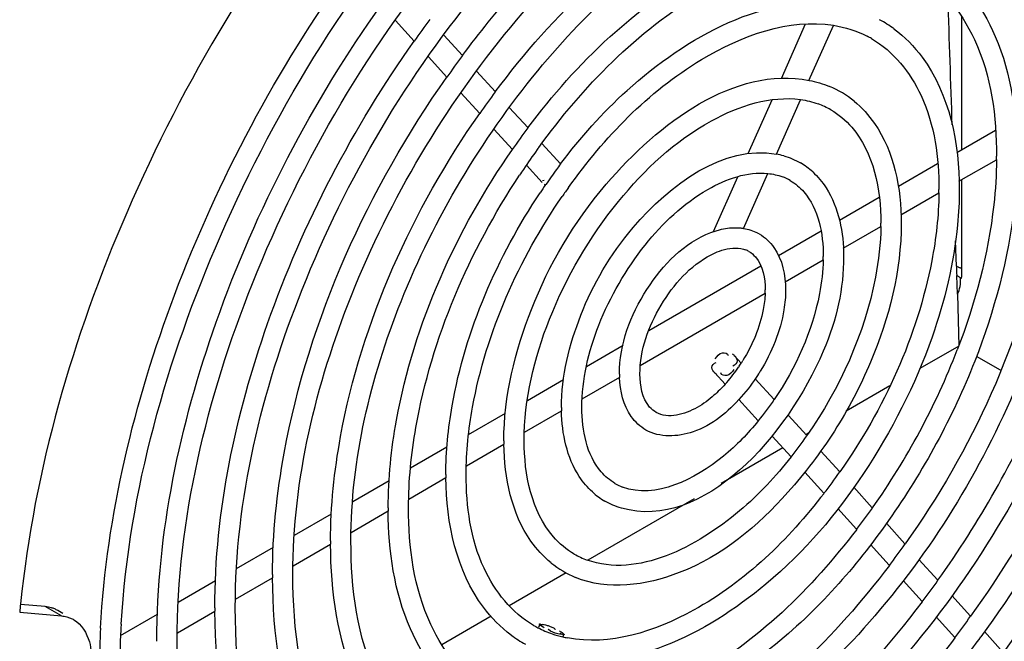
# Model space of a CAD drawing. Header units: inches. Extents: x 0 to 166, y 0 to 117.
# Tile 55 of 72: x 151.33 to 153.05, y 22.76 to 23.84. Entities that reach past the tile are written whole.
import ezdxf

# ---------------------------------------------------------------- set-up
doc = ezdxf.new("R2010")
doc.units = ezdxf.units.IN
doc.header["$LTSCALE"] = 9.105315
doc.header["$MEASUREMENT"] = 0
doc.layers.get('0').update_dxf_attribs({"linetype": 'CONTINUOUS'})

msp = doc.modelspace()

# ---------------------------------------------------------------- linework, layer by layer
at = {"color": 7, "linetype": 'CONTINUOUS'}
for p, q in [((152.0201, 23.8007), (151.9873, 23.8368)), ((152.9723, 23.6125), (152.9723, 23.8433)), ((152.6584, 23.7359), (152.7005, 23.8309)), ((152.7064, 23.7324), (152.7488, 23.8282)), ((152.1037, 23.7758), (152.0713, 23.8116)), ((152.0768, 23.7381), (152.0445, 23.7738)), ((152.161, 23.7127), (152.1281, 23.749)), ((152.134, 23.675), (152.1012, 23.7112)), ((152.6007, 23.6055), (152.6421, 23.6989)), ((152.6497, 23.6043), (152.6916, 23.699)), ((152.2178, 23.6501), (152.1853, 23.6859)), ((152.1908, 23.6124), (152.1584, 23.6481)), ((152.9636, 23.6075), (153.0309, 23.6464)), ((152.2746, 23.5874), (152.2421, 23.6233)), ((152.9672, 23.5573), (153.0324, 23.5949)), ((152.2424, 23.5555), (152.2152, 23.5855)), ((152.8618, 23.5487), (152.9301, 23.5882)), ((152.2431, 23.5589), (152.2461, 23.5592)), ((152.5406, 23.4699), (152.5829, 23.5654)), ((152.5926, 23.4756), (152.6348, 23.5707)), ((152.9723, 23.405), (152.9723, 23.5603)), ((152.246, 23.5526), (152.2487, 23.5514)), ((152.7593, 23.4896), (152.8285, 23.5295)), ((152.8663, 23.4991), (152.9321, 23.5371)), ((152.766, 23.4412), (152.8312, 23.4788)), ((152.6534, 23.4284), (152.7273, 23.4711)), ((152.9627, 23.4097), (152.9614, 23.4539)), ((152.428, 23.2983), (152.6225, 23.4106)), ((152.665, 23.3829), (152.731, 23.4209)), ((152.9647, 23.3611), (152.9634, 23.3935)), ((152.4131, 23.2374), (152.63, 23.3627)), ((152.9647, 23.3611), (152.9668, 23.2709)), ((152.3195, 23.2356), (152.3834, 23.2725)), ((152.9668, 23.2709), (152.8994, 23.232)), ((152.5763, 23.2547), (152.5885, 23.2413)), ((153.0396, 23.2289), (152.9976, 23.2531)), ((152.3121, 23.1791), (152.3772, 23.2167)), ((152.5428, 23.2243), (152.5606, 23.2046)), ((152.2168, 23.1763), (152.2796, 23.2126)), ((152.613, 23.2142), (152.6458, 23.178)), ((152.8471, 23.2018), (152.7712, 23.158)), ((152.5845, 23.1783), (152.6182, 23.1411)), ((152.1146, 23.1174), (152.1785, 23.1542)), ((152.2118, 23.1212), (152.2763, 23.1584)), ((152.6702, 23.1511), (152.7026, 23.1154)), ((152.6423, 23.1145), (152.6752, 23.0782)), ((152.7059, 23.1203), (152.7008, 23.1174)), ((152.1108, 23.0629), (152.176, 23.1005)), ((152.0137, 23.0591), (152.0769, 23.0956)), ((152.6607, 23.0942), (152.5534, 23.0322)), ((152.727, 23.0885), (152.7598, 23.0523)), ((152.6992, 23.0517), (152.7323, 23.0152)), ((151.913, 23.0009), (151.9762, 23.0374)), ((152.0106, 23.005), (152.0751, 23.0423)), ((152.7841, 23.0255), (152.8165, 22.9898)), ((152.5069, 23.0054), (152.322, 22.8987)), ((151.8116, 22.9424), (151.876, 22.9796)), ((151.9104, 22.9472), (151.9749, 22.9844)), ((152.7564, 22.9886), (152.7891, 22.9526)), ((152.8409, 22.9629), (152.8733, 22.9272)), ((151.8094, 22.8889), (151.8746, 22.9265)), ((152.8133, 22.926), (152.8459, 22.89)), ((151.7109, 22.8843), (151.775, 22.9213)), ((152.8976, 22.9003), (152.9304, 22.8641)), ((152.2843, 22.8769), (152.185, 22.8195)), ((151.6097, 22.8259), (151.6747, 22.8634)), ((151.7092, 22.831), (151.7737, 22.8683)), ((152.8701, 22.8633), (152.9031, 22.8269)), ((151.3785, 22.8181), (151.3351, 22.8219)), ((152.9547, 22.8373), (152.9872, 22.8016)), ((151.3339, 22.8085), (151.4064, 22.802)), ((151.4064, 22.802), (151.3785, 22.8181)), ((151.4089, 22.8063), (151.4002, 22.8114)), ((151.5095, 22.768), (151.5737, 22.8051)), ((151.6083, 22.7727), (151.6735, 22.8104)), ((152.1536, 22.8014), (152.0678, 22.7519)), ((152.2385, 22.7878), (152.2358, 22.7818)), ((152.2431, 22.7879), (152.2458, 22.7872)), ((152.9273, 22.8002), (152.9598, 22.7643)), ((152.2532, 22.7782), (152.2526, 22.7788)), ((152.2651, 22.779), (152.2657, 22.7784)), ((152.2752, 22.7694), (152.2697, 22.7708)), ((153.0115, 22.7748), (153.0443, 22.7386)), ((152.2798, 22.7694), (152.2783, 22.7659))]:
    msp.add_line(p, q, dxfattribs=at)
for points in [[(152.9723, 23.405), (152.9713, 23.4055), (152.9703, 23.4061), (152.9693, 23.4067), (152.9682, 23.4072), (152.9671, 23.4077), (152.9661, 23.4082), (152.9649, 23.4087), (152.9638, 23.4092), (152.9627, 23.4097)], [(152.9715, 23.3883), (152.9707, 23.3889), (152.9698, 23.3895), (152.9689, 23.3901), (152.968, 23.3907), (152.9671, 23.3913), (152.9662, 23.3918), (152.9652, 23.3924), (152.9642, 23.3929), (152.9633, 23.3934)]]:
    msp.add_lwpolyline(points, dxfattribs=at)
for centre, radius, start, end in [((94.6067, 21.8175), 58.3776, 1.804115, 2.021201), ((153.6453, 22.6512), 1.991, 143.397, 144.7289), ((152.7234, 23.6453), 0.2201, 53.5345, 61.251), ((152.7234, 23.6457), 0.1842, 60.1144, 62.8366), ((153.51, 22.7288), 1.7532, 143.3295, 144.8422), ((153.3722, 22.8078), 1.512, 143.2355, 144.9899), ((152.6757, 23.5626), 0.1728, 50.7871, 67.3851), ((152.6748, 23.5611), 0.1391, 59.9839, 70.0682), ((153.2368, 22.8854), 1.2742, 143.1133, 145.1955), ((153.2449, 22.8796), 1.2487, 144.059, 145.988), ((153.2363, 22.8858), 1.2381, 143.8616, 144.0568), ((152.6254, 23.4713), 0.1355, 74.1251, 79.6147), ((152.345, 23.6009), 0.6876, 359.5125, 359.9993), ((153.2521, 22.8747), 1.2574, 145.986, 146.5472), ((153.1022, 22.9625), 1.0372, 143.5998, 145.3879), ((153.0902, 22.9713), 1.0223, 142.9294, 143.5968), ((152.6267, 23.4786), 0.1283, 47.7869, 59.7054), ((152.6284, 23.4805), 0.0904, 59.901, 69.3074), ((153.1147, 22.9538), 1.0525, 145.3853, 146.3338), ((153.1043, 22.961), 1.0044, 144.3198, 145.4102), ((152.3779, 23.543), 0.5544, 359.3948, 359.9989), ((152.4109, 23.4848), 0.4205, 359.2011, 359.9981), ((152.5802, 23.3976), 0.0789, 59.8853, 62.4045), ((152.5819, 23.4007), 0.0401, 60.0264, 68.8826), ((152.4432, 23.4269), 0.288, 358.8299, 359.9957), ((153.8674, 23.4345), 0.9051, 181.5715, 182.6002), ((152.4752, 23.3687), 0.1551, 357.8092, 359.9841), ((151.7892, 23.7181), 1.2595, 324.6631, 338.8841), ((152.3509, 23.3931), 0.282, 322.338, 325.7877), ((152.3464, 23.3962), 0.2875, 325.7835, 327.3765), ((152.3434, 23.3982), 0.2912, 327.3749, 328.4157), ((152.5582, 23.2223), 0.1813, 179.9931, 181.8133), ((152.3603, 23.3858), 0.2702, 318.8137, 322.3478), ((152.3421, 23.3989), 0.3281, 327.2176, 328.4675), ((152.3703, 23.3771), 0.2569, 317.7964, 318.3065), ((152.3681, 23.3791), 0.2599, 318.3064, 318.7959), ((151.5023, 23.8838), 1.7551, 324.4729, 336.5565), ((152.2177, 23.469), 0.5178, 320.6876, 325.7988), ((152.5897, 23.1641), 0.3137, 179.9977, 181.0549), ((152.0838, 23.5453), 0.7537, 321.6962, 325.2069), ((152.6218, 23.1062), 0.446, 179.9988, 180.7441), ((152.6546, 23.048), 0.5797, 179.9993, 180.5733), ((151.949, 23.6224), 0.9913, 322.2168, 324.8875), ((152.4143, 23.1105), 0.0904, 239.901, 249.3074), ((152.416, 23.1124), 0.1283, 227.7869, 239.7054), ((152.6875, 22.9901), 0.7128, 179.9995, 180.4667), ((151.8103, 23.7023), 1.2332, 322.5442, 324.6917), ((152.7198, 22.9323), 0.8453, 179.9997, 180.3938), ((151.675, 23.7799), 1.471, 322.7615, 324.562), ((152.3679, 23.0299), 0.1391, 239.9839, 250.0682), ((152.367, 23.0284), 0.1728, 230.7871, 247.3851), ((152.7533, 22.874), 0.9797, 179.9997, 180.3399), ((151.5395, 23.8572), 1.7094, 322.9229, 324.4725), ((153.1396, 22.6381), 1.8137, 174.1474, 174.6099), ((152.7857, 22.8161), 1.1124, 179.9998, 180.2995), ((153.0133, 22.6954), 1.5058, 176.4848, 176.8638), ((151.4041, 23.9348), 1.9472, 323.0415, 324.4018), ((152.9467, 22.6987), 1.4745, 176.8176, 179.3088), ((152.9303, 22.6993), 1.4227, 176.8373, 179.9725), ((152.3192, 22.9453), 0.1842, 240.1144, 242.8366), ((152.3206, 22.9482), 0.1874, 242.867, 251.1158), ((152.2087, 22.6948), 0.098, 68.5131, 69.8035), ((152.3234, 22.9565), 0.1963, 251.1215, 256.6528), ((152.3193, 22.9457), 0.2201, 233.5345, 241.251), ((152.3254, 22.9647), 0.2046, 256.636, 259.0104), ((151.4129, 23.9283), 1.9717, 322.6265, 323.8626)]:
    msp.add_arc(centre, radius, start, end, dxfattribs=at)
for points, knots in [([(151.5104, 22.7878), (151.5246, 23.0194), (151.6586, 23.4921), (151.9795, 24.0047), (152.318, 24.3357), (152.639, 24.5529), (152.9262, 24.631), (153.0904, 24.5993)], [0, 0, 0, 0, 0.266886, 0.552351, 0.686576, 0.807617, 1, 1, 1, 1]), ([(151.6078, 22.7579), (151.6078, 22.9696), (151.716, 23.4123), (152.0017, 23.8947), (152.3126, 24.2121), (152.6101, 24.4221), (152.8797, 24.5005), (153.0337, 24.4712)], [0, 0, 0, 0, 0.261629, 0.547914, 0.683737, 0.806366, 1, 1, 1, 1]), ([(151.7088, 22.8161), (151.7088, 23.0045), (151.8049, 23.3984), (152.059, 23.8277), (152.3354, 24.1104), (152.5999, 24.2975), (152.8395, 24.3678), (152.9765, 24.3421)], [0, 0, 0, 0, 0.261582, 0.547909, 0.683778, 0.806453, 1, 1, 1, 1]), ([(152.1037, 23.7758), (152.1626, 23.8549), (152.3711, 24.0946), (152.7119, 24.2929), (152.9344, 24.2472)], [0, 0, 0, 0, 0.302603, 1, 1, 1, 1]), ([(151.809, 22.874), (151.809, 23.0392), (151.8927, 23.3849), (152.1572, 23.8269), (152.5029, 24.1471), (152.7996, 24.236), (152.9197, 24.214)], [0, 0, 0, 0, 0.261832, 0.54855, 0.806326, 1, 1, 1, 1]), ([(153.0291, 24.1741), (153.0956, 24.1356), (153.211, 23.9897), (153.2337, 23.8129), (153.2337, 23.717)], [0, 0, 0, 0, 0.444871, 1, 1, 1, 1]), ([(151.9069, 24.1438), (151.7502, 23.9496), (151.4973, 23.5297), (151.3593, 23.0566), (151.3354, 22.823)], [0, 0, 0, 0, 0.515217, 1, 1, 1, 1]), ([(152.1609, 23.7128), (152.2117, 23.7807), (152.3917, 23.9871), (152.6853, 24.1572), (152.8773, 24.1181)], [0, 0, 0, 0, 0.302185, 1, 1, 1, 1]), ([(151.9099, 22.9323), (151.9099, 23.074), (151.9817, 23.3709), (152.2086, 23.7506), (152.5051, 24.026), (152.7594, 24.1032), (152.8626, 24.0849)], [0, 0, 0, 0, 0.261748, 0.54853, 0.806465, 1, 1, 1, 1]), ([(152.9941, 24.0694), (153.0519, 24.0304), (153.148, 23.8983), (153.1682, 23.7422), (153.1682, 23.6587)], [0, 0, 0, 0, 0.455069, 1, 1, 1, 1]), ([(152.9573, 24.0508), (153.0143, 24.0179), (153.1134, 23.8928), (153.1328, 23.7411), (153.1328, 23.6587)], [0, 0, 0, 0, 0.444095, 1, 1, 1, 1]), ([(152.2177, 23.6502), (152.2604, 23.7071), (152.4122, 23.8804), (152.659, 24.0225), (152.8205, 23.99)], [0, 0, 0, 0, 0.301623, 1, 1, 1, 1]), ([(152.2364, 23.6159), (152.3138, 23.722), (152.4735, 23.889), (152.7099, 23.973), (152.8058, 23.9567)], [0, 0, 0, 0, 0.57442, 1, 1, 1, 1]), ([(152.9207, 23.9483), (152.9696, 23.9151), (153.0508, 23.8034), (153.068, 23.6714), (153.068, 23.6009)], [0, 0, 0, 0, 0.455876, 1, 1, 1, 1]), ([(151.4745, 22.7806), (151.4854, 22.978), (151.5846, 23.3853), (151.7816, 23.7521), (151.9058, 23.9266)], [0, 0, 0, 0, 0.479958, 1, 1, 1, 1]), ([(152.8864, 23.928), (152.9339, 23.9006), (153.0164, 23.7962), (153.0325, 23.6697), (153.0325, 23.6009)], [0, 0, 0, 0, 0.443057, 1, 1, 1, 1]), ([(152.2745, 23.5876), (152.3091, 23.6335), (152.4326, 23.7736), (152.6326, 23.8878), (152.7637, 23.8619)], [0, 0, 0, 0, 0.30081, 1, 1, 1, 1]), ([(151.5724, 22.7579), (151.5724, 22.946), (151.6567, 23.341), (151.8427, 23.6951), (151.9626, 23.864)], [0, 0, 0, 0, 0.475945, 1, 1, 1, 1]), ([(152.2884, 23.5468), (152.3508, 23.6336), (152.4797, 23.7703), (152.671, 23.8408), (152.749, 23.8285)], [0, 0, 0, 0, 0.575106, 1, 1, 1, 1]), ([(152.8542, 23.8223), (152.8728, 23.8085), (152.946, 23.7339), (152.9678, 23.6227), (152.9678, 23.543)], [0, 0, 0, 0, 0.225048, 1, 1, 1, 1]), ([(153.4348, 23.8273), (153.4339, 23.6418), (153.3487, 23.2525), (153.1635, 22.904), (153.0442, 22.7378)], [0, 0, 0, 0, 0.475483, 1, 1, 1, 1]), ([(151.6733, 22.8161), (151.6733, 22.9836), (151.7481, 23.3352), (151.9133, 23.6504), (152.0198, 23.801)], [0, 0, 0, 0, 0.475968, 1, 1, 1, 1]), ([(152.8152, 23.8054), (152.8532, 23.7836), (152.9195, 23.6999), (152.9323, 23.5984), (152.9323, 23.543)], [0, 0, 0, 0, 0.441458, 1, 1, 1, 1]), ([(153.3339, 23.769), (153.333, 23.6044), (153.2573, 23.2586), (153.0932, 22.9491), (152.9874, 22.8013)], [0, 0, 0, 0, 0.47544, 1, 1, 1, 1]), ([(153.3693, 23.7749), (153.3693, 23.6025), (153.2904, 23.2411), (153.117, 22.9185), (153.0053, 22.7655)], [0, 0, 0, 0, 0.476318, 1, 1, 1, 1]), ([(152.1758, 23.1062), (152.1758, 23.184), (152.2168, 23.3477), (152.3601, 23.5953), (152.5769, 23.7579), (152.7066, 23.7328)], [0, 0, 0, 0, 0.264266, 0.551489, 1, 1, 1, 1]), ([(151.7735, 22.874), (151.7735, 22.9447), (151.8063, 23.2523), (151.9399, 23.5443), (152.0766, 23.7383)], [0, 0, 0, 0, 0.229469, 1, 1, 1, 1]), ([(153.2691, 23.717), (153.2691, 23.544), (153.18, 23.1833), (152.9445, 22.7922), (152.6887, 22.5382), (152.4428, 22.3714), (152.2181, 22.3163), (152.0929, 22.3473)], [0, 0, 0, 0, 0.262274, 0.547639, 0.682591, 0.80445, 1, 1, 1, 1]), ([(152.2112, 23.1062), (152.2112, 23.1782), (152.2475, 23.329), (152.3619, 23.5229), (152.5115, 23.6642), (152.6392, 23.7067), (152.6918, 23.6994)], [0, 0, 0, 0, 0.261059, 0.548155, 0.807171, 1, 1, 1, 1]), ([(152.7848, 23.6966), (152.7983, 23.6855), (152.8511, 23.6275), (152.8668, 23.5445), (152.8668, 23.4848)], [0, 0, 0, 0, 0.226294, 1, 1, 1, 1]), ([(152.7444, 23.6816), (152.758, 23.6737), (152.8156, 23.6249), (152.8314, 23.5428), (152.8314, 23.4848)], [0, 0, 0, 0, 0.213602, 1, 1, 1, 1]), ([(151.8745, 22.9323), (151.8745, 22.993), (151.9025, 23.2573), (152.0168, 23.5083), (152.1338, 23.6753)], [0, 0, 0, 0, 0.229548, 1, 1, 1, 1]), ([(153.1682, 23.6587), (153.1682, 23.5091), (153.0911, 23.1973), (152.8872, 22.8593), (152.6659, 22.64), (152.453, 22.496), (152.2583, 22.4491), (152.15, 22.4763)], [0, 0, 0, 0, 0.262311, 0.547579, 0.682452, 0.804248, 1, 1, 1, 1]), ([(153.1327, 23.6529), (153.1323, 23.5937), (153.103, 23.335), (152.9894, 23.0898), (152.8735, 22.927)], [0, 0, 0, 0, 0.22863, 1, 1, 1, 1]), ([(151.9747, 22.9901), (151.9747, 23.041), (151.9979, 23.2622), (152.0932, 23.4725), (152.1906, 23.6126)], [0, 0, 0, 0, 0.229664, 1, 1, 1, 1]), ([(152.276, 23.1641), (152.276, 23.2187), (152.3046, 23.3334), (152.4055, 23.5079), (152.558, 23.6215), (152.6498, 23.6046)], [0, 0, 0, 0, 0.263568, 0.549504, 1, 1, 1, 1]), ([(153.0325, 23.595), (153.0323, 23.5688), (153.025, 23.456), (152.9953, 23.3452), (152.9642, 23.2643)], [0, 0, 0, 0, 0.232275, 1, 1, 1, 1]), ([(153.068, 23.6009), (153.068, 23.5725), (153.0608, 23.4509), (153.0286, 23.3316), (152.9946, 23.2447)], [0, 0, 0, 0, 0.233045, 1, 1, 1, 1]), ([(152.0101, 22.9901), (152.0101, 23.0368), (152.0308, 23.2412), (152.1159, 23.436), (152.203, 23.5678)], [0, 0, 0, 0, 0.227968, 1, 1, 1, 1]), ([(152.3115, 23.1641), (152.3115, 23.2128), (152.3358, 23.315), (152.4128, 23.447), (152.5135, 23.5437), (152.5992, 23.5747), (152.635, 23.571)], [0, 0, 0, 0, 0.260274, 0.547532, 0.807572, 1, 1, 1, 1]), ([(152.6737, 23.5587), (152.6827, 23.5535), (152.7209, 23.5207), (152.7312, 23.4659), (152.7312, 23.4269)], [0, 0, 0, 0, 0.209641, 1, 1, 1, 1]), ([(152.7129, 23.5736), (152.7218, 23.5655), (152.7562, 23.5242), (152.7666, 23.4678), (152.7666, 23.4269)], [0, 0, 0, 0, 0.228343, 1, 1, 1, 1]), ([(152.9678, 23.543), (152.9678, 23.5226), (152.9632, 23.4354), (152.9425, 23.3495), (152.9204, 23.2866)], [0, 0, 0, 0, 0.234321, 1, 1, 1, 1]), ([(152.0749, 23.048), (152.0749, 23.0878), (152.0924, 23.261), (152.1647, 23.4261), (152.2388, 23.5372)], [0, 0, 0, 0, 0.22981, 1, 1, 1, 1]), ([(152.1103, 23.048), (152.1103, 23.0871), (152.1284, 23.2588), (152.2021, 23.4219), (152.2774, 23.5312)], [0, 0, 0, 0, 0.227772, 1, 1, 1, 1]), ([(152.9323, 23.5372), (152.9319, 23.4976), (152.912, 23.3251), (152.8367, 23.1614), (152.7599, 23.0522)], [0, 0, 0, 0, 0.228487, 1, 1, 1, 1]), ([(152.8668, 23.4848), (152.8668, 23.4022), (152.834, 23.2744), (152.7541, 23.1218), (152.6519, 22.9878), (152.5096, 22.8666), (152.356, 22.8457), (152.3005, 22.8689)], [0, 0, 0, 0, 0.265843, 0.41085, 0.553933, 0.806517, 1, 1, 1, 1]), ([(152.5356, 23.4683), (152.5381, 23.4692), (152.5431, 23.471), (152.5481, 23.4725), (152.5507, 23.4731)], [0, 0, 0, 0, 0.505284, 1, 1, 1, 1]), ([(152.5792, 23.4767), (152.5815, 23.4767), (152.586, 23.4765), (152.5904, 23.4759), (152.5926, 23.4756)], [0, 0, 0, 0, 0.503112, 1, 1, 1, 1]), ([(152.8314, 23.4789), (152.831, 23.4493), (152.8159, 23.32), (152.7598, 23.1974), (152.7027, 23.1153)], [0, 0, 0, 0, 0.228354, 1, 1, 1, 1]), ([(152.3769, 23.2224), (152.3769, 23.2739), (152.4138, 23.3733), (152.4895, 23.4504), (152.5356, 23.4683)], [0, 0, 0, 0, 0.510154, 1, 1, 1, 1]), ([(152.5361, 23.4296), (152.5408, 23.4321), (152.5569, 23.4393), (152.5755, 23.4426), (152.5878, 23.4404)], [0, 0, 0, 0, 0.296217, 1, 1, 1, 1]), ([(152.5878, 23.4404), (152.5893, 23.4402), (152.5922, 23.4395), (152.595, 23.4386), (152.5964, 23.4381)], [0, 0, 0, 0, 0.508874, 1, 1, 1, 1]), ([(152.7666, 23.4269), (152.7666, 23.3707), (152.724, 23.1783), (152.5227, 22.9487), (152.3802, 22.9893)], [0, 0, 0, 0, 0.275028, 1, 1, 1, 1]), ([(152.4124, 23.2224), (152.4124, 23.2641), (152.4419, 23.3455), (152.4996, 23.4108), (152.5361, 23.4296)], [0, 0, 0, 0, 0.504116, 1, 1, 1, 1]), ([(152.602, 23.4354), (152.6062, 23.433), (152.6254, 23.4163), (152.6303, 23.3885), (152.6303, 23.3686)], [0, 0, 0, 0, 0.198575, 1, 1, 1, 1]), ([(152.7311, 23.421), (152.7307, 23.4013), (152.7204, 23.3151), (152.6835, 23.2332), (152.6459, 23.178)], [0, 0, 0, 0, 0.22813, 1, 1, 1, 1]), ([(152.6302, 23.3627), (152.6298, 23.3533), (152.6247, 23.3122), (152.6081, 23.2729), (152.5914, 23.2457)], [0, 0, 0, 0, 0.22778, 1, 1, 1, 1]), ([(152.6657, 23.3686), (152.6657, 23.3571), (152.6611, 23.3075), (152.6417, 23.2599), (152.6217, 23.2274)], [0, 0, 0, 0, 0.231865, 1, 1, 1, 1]), ([(152.9204, 23.2866), (152.8912, 23.2031), (152.8097, 23.0453), (152.6189, 22.8174), (152.3886, 22.6992), (152.2636, 22.7327)], [0, 0, 0, 0, 0.291368, 0.573255, 1, 1, 1, 1]), ([(152.5435, 23.2487), (152.5467, 23.2531), (152.5521, 23.2621), (152.5652, 23.2584), (152.566, 23.2548)], [0, 0, 0, 0, 0.589393, 1, 1, 1, 1]), ([(152.5727, 23.2576), (152.5734, 23.2572), (152.5747, 23.2563), (152.5759, 23.2552), (152.5765, 23.2547)], [0, 0, 0, 0, 0.481133, 1, 1, 1, 1]), ([(152.5765, 23.2547), (152.579, 23.2522), (152.5845, 23.2449), (152.5777, 23.2378), (152.5741, 23.2363)], [0, 0, 0, 0, 0.47577, 1, 1, 1, 1]), ([(152.9946, 23.2447), (152.9563, 23.147), (152.8553, 22.9636), (152.624, 22.6997), (152.3541, 22.5665), (152.2068, 22.6045)], [0, 0, 0, 0, 0.293472, 0.574413, 1, 1, 1, 1]), ([(152.5425, 23.2243), (152.54, 23.2267), (152.5345, 23.234), (152.5414, 23.2411), (152.545, 23.2426)], [0, 0, 0, 0, 0.47577, 1, 1, 1, 1]), ([(152.4407, 23.1556), (152.4364, 23.158), (152.4172, 23.1747), (152.4124, 23.2025), (152.4124, 23.2224)], [0, 0, 0, 0, 0.198575, 1, 1, 1, 1]), ([(152.5463, 23.2214), (152.5457, 23.2218), (152.5444, 23.2227), (152.5431, 23.2237), (152.5425, 23.2243)], [0, 0, 0, 0, 0.481133, 1, 1, 1, 1]), ([(152.5755, 23.2302), (152.5724, 23.2259), (152.5669, 23.2169), (152.5539, 23.2205), (152.553, 23.2242)], [0, 0, 0, 0, 0.589393, 1, 1, 1, 1]), ([(152.5887, 23.1827), (152.5657, 23.1569), (152.5175, 23.1146), (152.4465, 23.1114), (152.4228, 23.1251)], [0, 0, 0, 0, 0.558644, 1, 1, 1, 1]), ([(152.5412, 23.1854), (152.5322, 23.1775), (152.5046, 23.1564), (152.4614, 23.1436), (152.4407, 23.1556)], [0, 0, 0, 0, 0.333973, 1, 1, 1, 1]), ([(152.3298, 23.0174), (152.3211, 23.0252), (152.2878, 23.0649), (152.2768, 23.1189), (152.2761, 23.1583)], [0, 0, 0, 0, 0.229191, 1, 1, 1, 1]), ([(152.3689, 23.0323), (152.36, 23.0375), (152.3217, 23.0703), (152.3115, 23.1251), (152.3115, 23.1641)], [0, 0, 0, 0, 0.209641, 1, 1, 1, 1]), ([(152.6183, 23.141), (152.6, 23.1187), (152.5403, 23.0558), (152.4394, 23.0043), (152.3823, 23.0259)], [0, 0, 0, 0, 0.320528, 1, 1, 1, 1]), ([(152.2579, 22.8944), (152.2446, 22.9052), (152.193, 22.9616), (152.1766, 23.0422), (152.1758, 23.1004)], [0, 0, 0, 0, 0.226935, 1, 1, 1, 1]), ([(152.2983, 22.9094), (152.2846, 22.9173), (152.227, 22.9661), (152.2112, 23.0482), (152.2112, 23.1062)], [0, 0, 0, 0, 0.213602, 1, 1, 1, 1]), ([(152.6752, 23.0782), (152.6485, 23.0443), (152.5596, 22.9475), (152.4078, 22.8674), (152.3204, 22.8991)], [0, 0, 0, 0, 0.317056, 1, 1, 1, 1]), ([(152.2274, 22.7855), (152.1895, 22.8074), (152.1232, 22.8911), (152.1103, 22.9926), (152.1103, 23.048)], [0, 0, 0, 0, 0.441458, 1, 1, 1, 1]), ([(152.1885, 22.7687), (152.1702, 22.7823), (152.0982, 22.8553), (152.0757, 22.964), (152.0749, 23.0422)], [0, 0, 0, 0, 0.225562, 1, 1, 1, 1]), ([(152.7325, 23.015), (152.6703, 22.9348), (152.5438, 22.8089), (152.3598, 22.7495), (152.2864, 22.7638)], [0, 0, 0, 0, 0.575824, 1, 1, 1, 1]), ([(152.122, 22.6427), (152.0737, 22.6754), (151.9932, 22.785), (151.9753, 22.9149), (151.9747, 22.9843)], [0, 0, 0, 0, 0.45658, 1, 1, 1, 1]), ([(152.1562, 22.663), (152.1088, 22.6904), (152.0262, 22.7948), (152.0101, 22.9213), (152.0101, 22.9901)], [0, 0, 0, 0, 0.443057, 1, 1, 1, 1]), ([(152.7893, 22.9524), (152.7106, 22.8497), (152.5506, 22.6887), (152.3137, 22.6159), (152.2213, 22.6374)], [0, 0, 0, 0, 0.577069, 1, 1, 1, 1]), ([(152.0485, 22.5216), (151.9914, 22.5602), (151.8961, 22.6901), (151.875, 22.8441), (151.8745, 22.9264)], [0, 0, 0, 0, 0.455669, 1, 1, 1, 1]), ([(152.0854, 22.5402), (152.0284, 22.5731), (151.9293, 22.6982), (151.9099, 22.8499), (151.9099, 22.9323)], [0, 0, 0, 0, 0.444095, 1, 1, 1, 1]), ([(152.0136, 22.4169), (151.9471, 22.4554), (151.8317, 22.6013), (151.809, 22.7781), (151.809, 22.874)], [0, 0, 0, 0, 0.444871, 1, 1, 1, 1]), ([(152.8461, 22.8897), (152.7521, 22.7661), (152.5604, 22.5719), (152.2758, 22.4836), (152.1646, 22.5093)], [0, 0, 0, 0, 0.576263, 1, 1, 1, 1]), ([(151.9847, 22.3929), (151.9159, 22.4362), (151.7992, 22.588), (151.7741, 22.7705), (151.7736, 22.8682)], [0, 0, 0, 0, 0.454396, 1, 1, 1, 1]), ([(152.9033, 22.8267), (152.8455, 22.7502), (152.722, 22.6133), (152.4725, 22.4234), (152.2378, 22.3504), (152.1074, 22.3802)], [0, 0, 0, 0, 0.303147, 0.576946, 1, 1, 1, 1]), ([(151.389, 22.8161), (151.3873, 22.8166), (151.3838, 22.8174), (151.3803, 22.8179), (151.3785, 22.8181)], [0, 0, 0, 0, 0.495157, 1, 1, 1, 1]), ([(151.4003, 22.8113), (151.3985, 22.8123), (151.3948, 22.8142), (151.391, 22.8156), (151.389, 22.8161)], [0, 0, 0, 0, 0.497799, 1, 1, 1, 1]), ([(151.9127, 22.2709), (151.8346, 22.3199), (151.7021, 22.4922), (151.6739, 22.6994), (151.6733, 22.8103)], [0, 0, 0, 0, 0.453866, 1, 1, 1, 1]), ([(151.9426, 22.2942), (151.8666, 22.3382), (151.7347, 22.5048), (151.7088, 22.7067), (151.7088, 22.8161)], [0, 0, 0, 0, 0.445424, 1, 1, 1, 1]), ([(151.4064, 22.802), (151.408, 22.8018), (151.4112, 22.8014), (151.4143, 22.8007), (151.4159, 22.8003)], [0, 0, 0, 0, 0.504549, 1, 1, 1, 1]), ([(151.4159, 22.8003), (151.418, 22.7997), (151.4222, 22.7983), (151.4262, 22.7964), (151.4281, 22.7953)], [0, 0, 0, 0, 0.502652, 1, 1, 1, 1]), ([(151.4281, 22.7953), (151.4416, 22.7874), (151.4545, 22.7659), (151.4577, 22.7443), (151.4582, 22.7379)], [0, 0, 0, 0, 0.710999, 1, 1, 1, 1]), ([(152.246, 22.7815), (152.2436, 22.7828), (152.242, 22.783), (152.2368, 22.7882), (152.2377, 22.7882)], [0, 0, 0, 0, 0.74385, 1, 1, 1, 1]), ([(152.2377, 22.7882), (152.2383, 22.7882), (152.2399, 22.7877), (152.2415, 22.7872), (152.2425, 22.7868)], [0, 0, 0, 0, 0.343346, 1, 1, 1, 1]), ([(152.2458, 22.7872), (152.2473, 22.7868), (152.2504, 22.7859), (152.2534, 22.7848), (152.255, 22.7842)], [0, 0, 0, 0, 0.471999, 1, 1, 1, 1]), ([(152.255, 22.7842), (152.257, 22.7834), (152.2605, 22.782), (152.2639, 22.7801), (152.2651, 22.779)], [0, 0, 0, 0, 0.564839, 1, 1, 1, 1]), ([(152.2723, 22.7758), (152.2747, 22.7744), (152.2763, 22.7742), (152.2815, 22.7691), (152.2806, 22.7691)], [0, 0, 0, 0, 0.74385, 1, 1, 1, 1]), ([(152.2806, 22.7691), (152.2798, 22.769), (152.2775, 22.7698), (152.2752, 22.7706), (152.2737, 22.7712)], [0, 0, 0, 0, 0.32595, 1, 1, 1, 1]), ([(151.8717, 22.1704), (151.7859, 22.2199), (151.6371, 22.4073), (151.6078, 22.6347), (151.6078, 22.7579)], [0, 0, 0, 0, 0.445841, 1, 1, 1, 1]), ([(152.9601, 22.7641), (152.8942, 22.6766), (152.7534, 22.5198), (152.4684, 22.3021), (152.1999, 22.2182), (152.0507, 22.2521)], [0, 0, 0, 0, 0.302828, 0.576519, 1, 1, 1, 1])]:
    msp.add_open_spline(points, degree=3, knots=knots, dxfattribs=at)
for points in [[(152.749, 23.8285), (152.7693, 23.8253), (152.7893, 23.819), (152.8076, 23.8096)], [(152.7066, 23.7328), (152.7187, 23.7305), (152.7307, 23.7269), (152.7421, 23.7221)], [(152.6918, 23.6994), (152.7021, 23.6979), (152.7124, 23.6954), (152.7222, 23.6919)], [(152.6624, 23.6017), (152.6725, 23.5988), (152.6823, 23.5947), (152.6914, 23.5894)], [(152.635, 23.571), (152.6436, 23.5701), (152.6522, 23.5682), (152.6603, 23.5651)], [(152.5507, 23.4731), (152.56, 23.4755), (152.5696, 23.4769), (152.5792, 23.4767)], [(152.5926, 23.4756), (152.601, 23.4742), (152.6093, 23.4715), (152.6168, 23.4676)], [(152.6198, 23.4659), (152.6299, 23.4601), (152.6388, 23.4518), (152.6455, 23.4423)], [(152.6455, 23.4423), (152.6601, 23.4214), (152.6657, 23.3941), (152.6657, 23.3686)], [(152.9715, 23.3883), (152.9721, 23.3938), (152.9723, 23.3994), (152.9723, 23.405)], [(152.9647, 23.3611), (152.9686, 23.3697), (152.9711, 23.3797), (152.9696, 23.389)], [(152.3972, 23.1487), (152.3836, 23.168), (152.3778, 23.193), (152.377, 23.2166)], [(152.6179, 23.2213), (152.6092, 23.2077), (152.5994, 23.1948), (152.5887, 23.1827)], [(152.5606, 23.2045), (152.5545, 23.1978), (152.548, 23.1914), (152.5412, 23.1854)], [(152.4228, 23.1251), (152.4128, 23.1309), (152.4039, 23.1392), (152.3972, 23.1487)], [(152.3802, 22.9893), (152.3701, 22.9922), (152.3603, 22.9963), (152.3513, 23.0016)], [(152.2697, 22.7708), (152.2639, 22.7726), (152.2577, 22.7742), (152.2532, 22.7782)]]:
    msp.add_open_spline(points, degree=3, dxfattribs=at)

doc.saveas('drawing.dxf')
